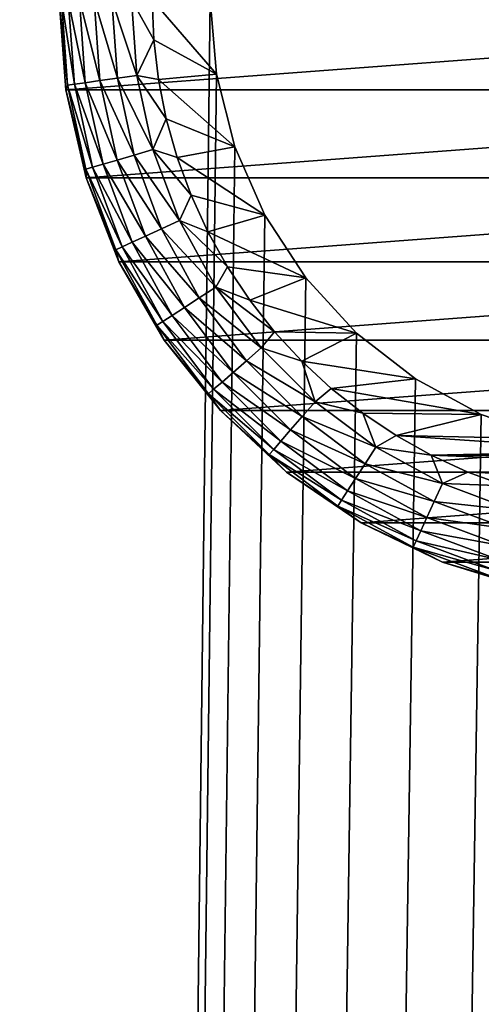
# Model space of a CAD drawing. Extents: x 0 to 500, y -78 to 1786.
# Tile 144 of 195: x 31 to 41, y 1649 to 1670. Entities that reach past the tile are written whole.
import ezdxf

# ---------------------------------------------------------------- set-up
doc = ezdxf.new("R2010")
doc.units = 0
doc.header["$LTSCALE"] = 52.148148
for name, color, linetype in [('114', 7, 'CONTINUOUS'), ('119', 7, 'CONTINUOUS'), ('120', 7, 'CONTINUOUS'), ('122', 7, 'CONTINUOUS'), ('128', 7, 'CONTINUOUS'), ('4', 7, 'CONTINUOUS'), ('6', 7, 'CONTINUOUS')]:
    doc.layers.add(name, color=color, linetype=linetype)

msp = doc.modelspace()

# ---------------------------------------------------------------- linework, layer by layer
at = {"layer": '114', "color": 7, "linetype": 'CONTINUOUS'}
for points in [[(35.25, 1670.2, 15), (35.383, 1668.595, 15), (35.25, 1670.2, 26), (35.25, 1670.2, 15)], [(35.25, 1670.2, 26), (35.383, 1668.595, 15), (35.383, 1668.595, 26), (35.25, 1670.2, 26)], [(35.383, 1668.595, 15), (35.778, 1667.034, 15), (35.383, 1668.595, 26), (35.383, 1668.595, 15)], [(35.383, 1668.595, 26), (35.778, 1667.034, 15), (35.778, 1667.034, 26), (35.383, 1668.595, 26)], [(35.778, 1667.034, 15), (36.425, 1665.56, 15), (35.778, 1667.034, 26), (35.778, 1667.034, 15)], [(35.778, 1667.034, 26), (36.425, 1665.56, 15), (36.425, 1665.56, 26), (35.778, 1667.034, 26)], [(36.425, 1665.56, 15), (37.306, 1664.212, 15), (36.425, 1665.56, 26), (36.425, 1665.56, 15)], [(36.425, 1665.56, 26), (37.306, 1664.212, 15), (37.306, 1664.212, 26), (36.425, 1665.56, 26)], [(37.306, 1664.212, 15), (38.396, 1663.027, 15), (37.306, 1664.212, 26), (37.306, 1664.212, 15)], [(37.306, 1664.212, 26), (38.396, 1663.027, 15), (38.396, 1663.027, 26), (37.306, 1664.212, 26)], [(38.396, 1663.027, 15), (39.667, 1662.038, 15), (38.396, 1663.027, 26), (38.396, 1663.027, 15)], [(38.396, 1663.027, 26), (39.667, 1662.038, 15), (39.667, 1662.038, 26), (38.396, 1663.027, 26)], [(39.667, 1662.038, 15), (41.083, 1661.271, 15), (39.667, 1662.038, 26), (39.667, 1662.038, 15)], [(39.667, 1662.038, 26), (41.083, 1661.271, 15), (41.083, 1661.271, 26), (39.667, 1662.038, 26)], [(41.083, 1661.271, 15), (42.606, 1660.748, 15), (41.083, 1661.271, 26), (41.083, 1661.271, 15)], [(41.083, 1661.271, 26), (42.606, 1660.748, 15), (42.606, 1660.748, 26), (41.083, 1661.271, 26)]]:
    msp.add_3dface(points, dxfattribs=at)
at = {"layer": '119', "color": 7, "linetype": 'CONTINUOUS'}
for points in [[(35.25, 1670.2, 26), (35.383, 1668.595, 26), (34, 1670.2, 26), (35.25, 1670.2, 26)], [(34, 1670.2, 26), (35.383, 1668.595, 26), (34.034, 1669.337, 26), (34, 1670.2, 26)], [(34.034, 1669.337, 26), (35.383, 1668.595, 26), (34.135, 1668.479, 26), (34.034, 1669.337, 26)], [(35.383, 1668.595, 26), (35.778, 1667.034, 26), (34.135, 1668.479, 26), (35.383, 1668.595, 26)], [(34.135, 1668.479, 26), (35.778, 1667.034, 26), (34.304, 1667.632, 26), (34.135, 1668.479, 26)], [(34.304, 1667.632, 26), (35.778, 1667.034, 26), (34.538, 1666.801, 26), (34.304, 1667.632, 26)], [(35.778, 1667.034, 26), (36.425, 1665.56, 26), (34.538, 1666.801, 26), (35.778, 1667.034, 26)], [(34.538, 1666.801, 26), (36.425, 1665.56, 26), (34.837, 1665.991, 26), (34.538, 1666.801, 26)], [(34.837, 1665.991, 26), (36.425, 1665.56, 26), (35.199, 1665.206, 26), (34.837, 1665.991, 26)], [(36.425, 1665.56, 26), (37.306, 1664.212, 26), (35.199, 1665.206, 26), (36.425, 1665.56, 26)], [(35.199, 1665.206, 26), (37.306, 1664.212, 26), (35.621, 1664.453, 26), (35.199, 1665.206, 26)], [(35.621, 1664.453, 26), (37.306, 1664.212, 26), (36.101, 1663.734, 26), (35.621, 1664.453, 26)], [(37.306, 1664.212, 26), (38.396, 1663.027, 26), (36.101, 1663.734, 26), (37.306, 1664.212, 26)], [(36.101, 1663.734, 26), (38.396, 1663.027, 26), (36.636, 1663.056, 26), (36.101, 1663.734, 26)], [(36.636, 1663.056, 26), (38.396, 1663.027, 26), (37.222, 1662.422, 26), (36.636, 1663.056, 26)], [(38.396, 1663.027, 26), (39.667, 1662.038, 26), (37.222, 1662.422, 26), (38.396, 1663.027, 26)], [(37.222, 1662.422, 26), (39.667, 1662.038, 26), (37.856, 1661.836, 26), (37.222, 1662.422, 26)], [(39.667, 1662.038, 26), (41.083, 1661.271, 26), (37.856, 1661.836, 26), (39.667, 1662.038, 26)], [(37.856, 1661.836, 26), (41.083, 1661.271, 26), (38.534, 1661.301, 26), (37.856, 1661.836, 26)], [(38.534, 1661.301, 26), (41.083, 1661.271, 26), (39.253, 1660.821, 26), (38.534, 1661.301, 26)], [(41.083, 1661.271, 26), (42.606, 1660.748, 26), (39.253, 1660.821, 26), (41.083, 1661.271, 26)], [(42.606, 1660.748, 26), (44.195, 1660.483, 26), (39.253, 1660.821, 26), (42.606, 1660.748, 26)], [(39.253, 1660.821, 26), (44.195, 1660.483, 26), (40.006, 1660.399, 26), (39.253, 1660.821, 26)], [(40.006, 1660.399, 26), (44.195, 1660.483, 26), (49.994, 1660.399, 26), (40.006, 1660.399, 26)], [(40.79, 1660.037, 26), (40.006, 1660.399, 26), (49.21, 1660.037, 26), (40.79, 1660.037, 26)], [(49.21, 1660.037, 26), (40.006, 1660.399, 26), (49.994, 1660.399, 26), (49.21, 1660.037, 26)], [(41.601, 1659.738, 26), (40.79, 1660.037, 26), (48.399, 1659.738, 26), (41.601, 1659.738, 26)], [(48.399, 1659.738, 26), (40.79, 1660.037, 26), (49.21, 1660.037, 26), (48.399, 1659.738, 26)]]:
    msp.add_3dface(points, dxfattribs=at)
at = {"layer": '120', "color": 7, "linetype": 'CONTINUOUS'}
for points in [[(32.145, 1668.262, 76), (58, 1670.2, 76), (32, 1670.2, 76), (32.145, 1668.262, 76)], [(57.855, 1668.262, 76), (58, 1670.2, 76), (32.145, 1668.262, 76), (57.855, 1668.262, 76)], [(32.578, 1666.368, 76), (57.855, 1668.262, 76), (32.145, 1668.262, 76), (32.578, 1666.368, 76)], [(57.422, 1666.368, 76), (57.855, 1668.262, 76), (32.578, 1666.368, 76), (57.422, 1666.368, 76)], [(33.287, 1664.56, 76), (57.422, 1666.368, 76), (32.578, 1666.368, 76), (33.287, 1664.56, 76)], [(56.713, 1664.56, 76), (57.422, 1666.368, 76), (33.287, 1664.56, 76), (56.713, 1664.56, 76)], [(34.259, 1662.877, 76), (56.713, 1664.56, 76), (33.287, 1664.56, 76), (34.259, 1662.877, 76)], [(55.741, 1662.877, 76), (56.713, 1664.56, 76), (34.259, 1662.877, 76), (55.741, 1662.877, 76)], [(35.47, 1661.358, 76), (55.741, 1662.877, 76), (34.259, 1662.877, 76), (35.47, 1661.358, 76)], [(54.53, 1661.358, 76), (55.741, 1662.877, 76), (35.47, 1661.358, 76), (54.53, 1661.358, 76)], [(36.895, 1660.036, 76), (54.53, 1661.358, 76), (35.47, 1661.358, 76), (36.895, 1660.036, 76)], [(53.105, 1660.036, 76), (54.53, 1661.358, 76), (36.895, 1660.036, 76), (53.105, 1660.036, 76)], [(38.5, 1658.942, 76), (53.105, 1660.036, 76), (36.895, 1660.036, 76), (38.5, 1658.942, 76)], [(51.5, 1658.942, 76), (53.105, 1660.036, 76), (38.5, 1658.942, 76), (51.5, 1658.942, 76)], [(40.251, 1658.099, 76), (51.5, 1658.942, 76), (38.5, 1658.942, 76), (40.251, 1658.099, 76)], [(49.749, 1658.099, 76), (51.5, 1658.942, 76), (40.251, 1658.099, 76), (49.749, 1658.099, 76)], [(42.107, 1657.526, 76), (49.749, 1658.099, 76), (40.251, 1658.099, 76), (42.107, 1657.526, 76)]]:
    msp.add_3dface(points, dxfattribs=at)
at = {"layer": '122', "color": 7, "linetype": 'CONTINUOUS'}
for points in [[(32.145, 1668.262, 76), (32, 1670.2, 76), (32.145, 1668.262, 28), (32.145, 1668.262, 76)], [(32, 1670.2, 76), (32, 1670.2, 28), (32.145, 1668.262, 28), (32, 1670.2, 76)], [(32.578, 1666.368, 76), (32.145, 1668.262, 76), (32.578, 1666.368, 28), (32.578, 1666.368, 76)], [(32.578, 1666.368, 28), (32.145, 1668.262, 76), (32.145, 1668.262, 28), (32.578, 1666.368, 28)], [(33.287, 1664.56, 76), (32.578, 1666.368, 76), (33.287, 1664.56, 28), (33.287, 1664.56, 76)], [(33.287, 1664.56, 28), (32.578, 1666.368, 76), (32.578, 1666.368, 28), (33.287, 1664.56, 28)], [(34.259, 1662.877, 76), (33.287, 1664.56, 76), (34.259, 1662.877, 28), (34.259, 1662.877, 76)], [(34.259, 1662.877, 28), (33.287, 1664.56, 76), (33.287, 1664.56, 28), (34.259, 1662.877, 28)], [(35.47, 1661.358, 76), (34.259, 1662.877, 76), (35.47, 1661.358, 28), (35.47, 1661.358, 76)], [(35.47, 1661.358, 28), (34.259, 1662.877, 76), (34.259, 1662.877, 28), (35.47, 1661.358, 28)], [(36.895, 1660.036, 76), (35.47, 1661.358, 76), (36.895, 1660.036, 28), (36.895, 1660.036, 76)], [(36.895, 1660.036, 28), (35.47, 1661.358, 76), (35.47, 1661.358, 28), (36.895, 1660.036, 28)], [(38.5, 1658.942, 76), (36.895, 1660.036, 76), (38.5, 1658.942, 28), (38.5, 1658.942, 76)], [(38.5, 1658.942, 28), (36.895, 1660.036, 76), (36.895, 1660.036, 28), (38.5, 1658.942, 28)], [(40.251, 1658.099, 76), (38.5, 1658.942, 76), (40.251, 1658.099, 28), (40.251, 1658.099, 76)], [(40.251, 1658.099, 28), (38.5, 1658.942, 76), (38.5, 1658.942, 28), (40.251, 1658.099, 28)], [(42.107, 1657.526, 76), (40.251, 1658.099, 76), (42.107, 1657.526, 28), (42.107, 1657.526, 76)], [(42.107, 1657.526, 28), (40.251, 1658.099, 76), (40.251, 1658.099, 28), (42.107, 1657.526, 28)]]:
    msp.add_3dface(points, dxfattribs=at)
at = {"layer": '128', "color": 7, "linetype": 'CONTINUOUS'}
for points in [[(32.145, 1668.262, 28), (32, 1670.2, 28), (32.181, 1668.357, 27.557), (32.145, 1668.262, 28)], [(32, 1670.2, 28), (32.05, 1670.2, 27.557), (32.181, 1668.357, 27.557), (32, 1670.2, 28)], [(32.197, 1670.2, 27.134), (32.328, 1668.378, 27.134), (32.05, 1670.2, 27.557), (32.197, 1670.2, 27.134)], [(32.05, 1670.2, 27.557), (32.328, 1668.378, 27.134), (32.181, 1668.357, 27.557), (32.05, 1670.2, 27.557)], [(32.435, 1670.2, 26.754), (32.563, 1668.412, 26.754), (32.197, 1670.2, 27.134), (32.435, 1670.2, 26.754)], [(32.197, 1670.2, 27.134), (32.563, 1668.412, 26.754), (32.328, 1668.378, 27.134), (32.197, 1670.2, 27.134)], [(32.752, 1670.2, 26.437), (32.877, 1668.457, 26.437), (32.435, 1670.2, 26.754), (32.752, 1670.2, 26.437)], [(32.435, 1670.2, 26.754), (32.877, 1668.457, 26.437), (32.563, 1668.412, 26.754), (32.435, 1670.2, 26.754)], [(33.132, 1670.2, 26.198), (33.253, 1668.511, 26.198), (32.752, 1670.2, 26.437), (33.132, 1670.2, 26.198)], [(32.752, 1670.2, 26.437), (33.253, 1668.511, 26.198), (32.877, 1668.457, 26.437), (32.752, 1670.2, 26.437)], [(33.555, 1670.2, 26.05), (33.671, 1668.571, 26.05), (33.132, 1670.2, 26.198), (33.555, 1670.2, 26.05)], [(33.132, 1670.2, 26.198), (33.671, 1668.571, 26.05), (33.253, 1668.511, 26.198), (33.132, 1670.2, 26.198)], [(34, 1670.2, 26), (34.034, 1669.337, 26), (33.555, 1670.2, 26.05), (34, 1670.2, 26)], [(33.555, 1670.2, 26.05), (34.034, 1669.337, 26), (33.671, 1668.571, 26.05), (33.555, 1670.2, 26.05)], [(34.034, 1669.337, 26), (34.135, 1668.479, 26), (33.671, 1668.571, 26.05), (34.034, 1669.337, 26)], [(32.877, 1668.457, 26.437), (33.248, 1666.749, 26.437), (32.563, 1668.412, 26.754), (32.877, 1668.457, 26.437)], [(33.253, 1668.511, 26.198), (33.613, 1666.856, 26.198), (32.877, 1668.457, 26.437), (33.253, 1668.511, 26.198)], [(32.877, 1668.457, 26.437), (33.613, 1666.856, 26.198), (33.248, 1666.749, 26.437), (32.877, 1668.457, 26.437)], [(33.671, 1668.571, 26.05), (34.019, 1666.976, 26.05), (33.253, 1668.511, 26.198), (33.671, 1668.571, 26.05)], [(33.253, 1668.511, 26.198), (34.019, 1666.976, 26.05), (33.613, 1666.856, 26.198), (33.253, 1668.511, 26.198)], [(34.135, 1668.479, 26), (34.304, 1667.632, 26), (33.671, 1668.571, 26.05), (34.135, 1668.479, 26)], [(33.671, 1668.571, 26.05), (34.304, 1667.632, 26), (34.019, 1666.976, 26.05), (33.671, 1668.571, 26.05)], [(32.145, 1668.262, 28), (32.181, 1668.357, 27.557), (32.574, 1666.551, 27.557), (32.145, 1668.262, 28)], [(32.578, 1666.368, 28), (32.145, 1668.262, 28), (32.574, 1666.551, 27.557), (32.578, 1666.368, 28)], [(32.328, 1668.378, 27.134), (32.716, 1666.593, 27.134), (32.181, 1668.357, 27.557), (32.328, 1668.378, 27.134)], [(32.181, 1668.357, 27.557), (32.716, 1666.593, 27.134), (32.574, 1666.551, 27.557), (32.181, 1668.357, 27.557)], [(32.563, 1668.412, 26.754), (32.944, 1666.66, 26.754), (32.328, 1668.378, 27.134), (32.563, 1668.412, 26.754)], [(32.328, 1668.378, 27.134), (32.944, 1666.66, 26.754), (32.716, 1666.593, 27.134), (32.328, 1668.378, 27.134)], [(32.563, 1668.412, 26.754), (33.248, 1666.749, 26.437), (32.944, 1666.66, 26.754), (32.563, 1668.412, 26.754)], [(34.304, 1667.632, 26), (34.538, 1666.801, 26), (34.019, 1666.976, 26.05), (34.304, 1667.632, 26)], [(34.019, 1666.976, 26.05), (34.589, 1665.446, 26.05), (33.613, 1666.856, 26.198), (34.019, 1666.976, 26.05)], [(34.538, 1666.801, 26), (34.837, 1665.991, 26), (34.019, 1666.976, 26.05), (34.538, 1666.801, 26)], [(34.019, 1666.976, 26.05), (34.837, 1665.991, 26), (34.589, 1665.446, 26.05), (34.019, 1666.976, 26.05)], [(33.613, 1666.856, 26.198), (34.204, 1665.27, 26.198), (33.248, 1666.749, 26.437), (33.613, 1666.856, 26.198)], [(33.613, 1666.856, 26.198), (34.589, 1665.446, 26.05), (34.204, 1665.27, 26.198), (33.613, 1666.856, 26.198)], [(32.716, 1666.593, 27.134), (33.354, 1664.882, 27.134), (32.574, 1666.551, 27.557), (32.716, 1666.593, 27.134)], [(32.578, 1666.368, 28), (32.574, 1666.551, 27.557), (33.22, 1664.82, 27.557), (32.578, 1666.368, 28)], [(32.574, 1666.551, 27.557), (33.354, 1664.882, 27.134), (33.22, 1664.82, 27.557), (32.574, 1666.551, 27.557)], [(32.944, 1666.66, 26.754), (33.571, 1664.981, 26.754), (32.716, 1666.593, 27.134), (32.944, 1666.66, 26.754)], [(32.716, 1666.593, 27.134), (33.571, 1664.981, 26.754), (33.354, 1664.882, 27.134), (32.716, 1666.593, 27.134)], [(33.248, 1666.749, 26.437), (33.859, 1665.112, 26.437), (32.944, 1666.66, 26.754), (33.248, 1666.749, 26.437)], [(32.944, 1666.66, 26.754), (33.859, 1665.112, 26.437), (33.571, 1664.981, 26.754), (32.944, 1666.66, 26.754)], [(33.248, 1666.749, 26.437), (34.204, 1665.27, 26.198), (33.859, 1665.112, 26.437), (33.248, 1666.749, 26.437)], [(33.287, 1664.56, 28), (32.578, 1666.368, 28), (33.22, 1664.82, 27.557), (33.287, 1664.56, 28)], [(34.837, 1665.991, 26), (35.199, 1665.206, 26), (34.589, 1665.446, 26.05), (34.837, 1665.991, 26)], [(34.589, 1665.446, 26.05), (35.372, 1664.012, 26.05), (34.204, 1665.27, 26.198), (34.589, 1665.446, 26.05)], [(35.199, 1665.206, 26), (35.621, 1664.453, 26), (34.589, 1665.446, 26.05), (35.199, 1665.206, 26)], [(34.589, 1665.446, 26.05), (35.621, 1664.453, 26), (35.372, 1664.012, 26.05), (34.589, 1665.446, 26.05)], [(33.859, 1665.112, 26.437), (34.697, 1663.578, 26.437), (33.571, 1664.981, 26.754), (33.859, 1665.112, 26.437)], [(34.204, 1665.27, 26.198), (35.016, 1663.784, 26.198), (33.859, 1665.112, 26.437), (34.204, 1665.27, 26.198)], [(33.859, 1665.112, 26.437), (35.016, 1663.784, 26.198), (34.697, 1663.578, 26.437), (33.859, 1665.112, 26.437)], [(34.204, 1665.27, 26.198), (35.372, 1664.012, 26.05), (35.016, 1663.784, 26.198), (34.204, 1665.27, 26.198)], [(33.354, 1664.882, 27.134), (34.23, 1663.278, 27.134), (33.22, 1664.82, 27.557), (33.354, 1664.882, 27.134)], [(33.571, 1664.981, 26.754), (34.43, 1663.407, 26.754), (33.354, 1664.882, 27.134), (33.571, 1664.981, 26.754)], [(33.354, 1664.882, 27.134), (34.43, 1663.407, 26.754), (34.23, 1663.278, 27.134), (33.354, 1664.882, 27.134)], [(33.571, 1664.981, 26.754), (34.697, 1663.578, 26.437), (34.43, 1663.407, 26.754), (33.571, 1664.981, 26.754)], [(33.287, 1664.56, 28), (33.22, 1664.82, 27.557), (34.105, 1663.199, 27.557), (33.287, 1664.56, 28)], [(33.22, 1664.82, 27.557), (34.23, 1663.278, 27.134), (34.105, 1663.199, 27.557), (33.22, 1664.82, 27.557)], [(34.259, 1662.877, 28), (33.287, 1664.56, 28), (34.105, 1663.199, 27.557), (34.259, 1662.877, 28)], [(35.621, 1664.453, 26), (36.101, 1663.734, 26), (35.372, 1664.012, 26.05), (35.621, 1664.453, 26)], [(35.372, 1664.012, 26.05), (36.35, 1662.705, 26.05), (35.016, 1663.784, 26.198), (35.372, 1664.012, 26.05)], [(36.101, 1663.734, 26), (36.636, 1663.056, 26), (35.372, 1664.012, 26.05), (36.101, 1663.734, 26)], [(35.372, 1664.012, 26.05), (36.636, 1663.056, 26), (36.35, 1662.705, 26.05), (35.372, 1664.012, 26.05)], [(35.016, 1663.784, 26.198), (36.031, 1662.428, 26.198), (34.697, 1663.578, 26.437), (35.016, 1663.784, 26.198)], [(35.016, 1663.784, 26.198), (36.35, 1662.705, 26.05), (36.031, 1662.428, 26.198), (35.016, 1663.784, 26.198)], [(34.43, 1663.407, 26.754), (35.504, 1661.972, 26.754), (34.23, 1663.278, 27.134), (34.43, 1663.407, 26.754)], [(34.697, 1663.578, 26.437), (35.744, 1662.179, 26.437), (34.43, 1663.407, 26.754), (34.697, 1663.578, 26.437)], [(34.43, 1663.407, 26.754), (35.744, 1662.179, 26.437), (35.504, 1661.972, 26.754), (34.43, 1663.407, 26.754)], [(34.697, 1663.578, 26.437), (36.031, 1662.428, 26.198), (35.744, 1662.179, 26.437), (34.697, 1663.578, 26.437)], [(34.23, 1663.278, 27.134), (35.324, 1661.816, 27.134), (34.105, 1663.199, 27.557), (34.23, 1663.278, 27.134)], [(34.259, 1662.877, 28), (34.105, 1663.199, 27.557), (35.213, 1661.719, 27.557), (34.259, 1662.877, 28)], [(34.105, 1663.199, 27.557), (35.324, 1661.816, 27.134), (35.213, 1661.719, 27.557), (34.105, 1663.199, 27.557)], [(34.23, 1663.278, 27.134), (35.504, 1661.972, 26.754), (35.324, 1661.816, 27.134), (34.23, 1663.278, 27.134)], [(36.636, 1663.056, 26), (37.222, 1662.422, 26), (36.35, 1662.705, 26.05), (36.636, 1663.056, 26)], [(35.47, 1661.358, 28), (34.259, 1662.877, 28), (35.213, 1661.719, 27.557), (35.47, 1661.358, 28)], [(36.35, 1662.705, 26.05), (37.505, 1661.55, 26.05), (36.031, 1662.428, 26.198), (36.35, 1662.705, 26.05)], [(36.35, 1662.705, 26.05), (37.222, 1662.422, 26), (37.505, 1661.55, 26.05), (36.35, 1662.705, 26.05)], [(36.031, 1662.428, 26.198), (37.228, 1661.231, 26.198), (35.744, 1662.179, 26.437), (36.031, 1662.428, 26.198)], [(36.031, 1662.428, 26.198), (37.505, 1661.55, 26.05), (37.228, 1661.231, 26.198), (36.031, 1662.428, 26.198)], [(37.222, 1662.422, 26), (37.856, 1661.836, 26), (37.505, 1661.55, 26.05), (37.222, 1662.422, 26)], [(35.744, 1662.179, 26.437), (36.979, 1660.944, 26.437), (35.504, 1661.972, 26.754), (35.744, 1662.179, 26.437)], [(35.744, 1662.179, 26.437), (37.228, 1661.231, 26.198), (36.979, 1660.944, 26.437), (35.744, 1662.179, 26.437)], [(35.504, 1661.972, 26.754), (36.772, 1660.704, 26.754), (35.324, 1661.816, 27.134), (35.504, 1661.972, 26.754)], [(35.504, 1661.972, 26.754), (36.979, 1660.944, 26.437), (36.772, 1660.704, 26.754), (35.504, 1661.972, 26.754)], [(35.324, 1661.816, 27.134), (36.616, 1660.524, 27.134), (35.213, 1661.719, 27.557), (35.324, 1661.816, 27.134)], [(35.47, 1661.358, 28), (35.213, 1661.719, 27.557), (36.519, 1660.413, 27.557), (35.47, 1661.358, 28)], [(35.213, 1661.719, 27.557), (36.616, 1660.524, 27.134), (36.519, 1660.413, 27.557), (35.213, 1661.719, 27.557)], [(35.324, 1661.816, 27.134), (36.772, 1660.704, 26.754), (36.616, 1660.524, 27.134), (35.324, 1661.816, 27.134)], [(37.856, 1661.836, 26), (38.534, 1661.301, 26), (37.505, 1661.55, 26.05), (37.856, 1661.836, 26)], [(37.505, 1661.55, 26.05), (38.812, 1660.572, 26.05), (37.228, 1661.231, 26.198), (37.505, 1661.55, 26.05)], [(37.505, 1661.55, 26.05), (38.534, 1661.301, 26), (38.812, 1660.572, 26.05), (37.505, 1661.55, 26.05)], [(36.895, 1660.036, 28), (35.47, 1661.358, 28), (36.519, 1660.413, 27.557), (36.895, 1660.036, 28)], [(38.534, 1661.301, 26), (39.253, 1660.821, 26), (38.812, 1660.572, 26.05), (38.534, 1661.301, 26)], [(37.228, 1661.231, 26.198), (38.584, 1660.216, 26.198), (36.979, 1660.944, 26.437), (37.228, 1661.231, 26.198)], [(37.228, 1661.231, 26.198), (38.812, 1660.572, 26.05), (38.584, 1660.216, 26.198), (37.228, 1661.231, 26.198)], [(36.979, 1660.944, 26.437), (38.378, 1659.897, 26.437), (36.772, 1660.704, 26.754), (36.979, 1660.944, 26.437)], [(36.979, 1660.944, 26.437), (38.584, 1660.216, 26.198), (38.378, 1659.897, 26.437), (36.979, 1660.944, 26.437)], [(36.772, 1660.704, 26.754), (38.207, 1659.63, 26.754), (36.616, 1660.524, 27.134), (36.772, 1660.704, 26.754)], [(36.772, 1660.704, 26.754), (38.378, 1659.897, 26.437), (38.207, 1659.63, 26.754), (36.772, 1660.704, 26.754)], [(39.253, 1660.821, 26), (40.006, 1660.399, 26), (38.812, 1660.572, 26.05), (39.253, 1660.821, 26)], [(36.616, 1660.524, 27.134), (38.078, 1659.43, 27.134), (36.519, 1660.413, 27.557), (36.616, 1660.524, 27.134)], [(36.895, 1660.036, 28), (36.519, 1660.413, 27.557), (37.999, 1659.305, 27.557), (36.895, 1660.036, 28)], [(36.519, 1660.413, 27.557), (38.078, 1659.43, 27.134), (37.999, 1659.305, 27.557), (36.519, 1660.413, 27.557)], [(36.616, 1660.524, 27.134), (38.207, 1659.63, 26.754), (38.078, 1659.43, 27.134), (36.616, 1660.524, 27.134)], [(38.812, 1660.572, 26.05), (40.246, 1659.789, 26.05), (38.584, 1660.216, 26.198), (38.812, 1660.572, 26.05)], [(38.812, 1660.572, 26.05), (40.006, 1660.399, 26), (40.246, 1659.789, 26.05), (38.812, 1660.572, 26.05)], [(38.584, 1660.216, 26.198), (40.07, 1659.404, 26.198), (38.378, 1659.897, 26.437), (38.584, 1660.216, 26.198)], [(38.584, 1660.216, 26.198), (40.246, 1659.789, 26.05), (40.07, 1659.404, 26.198), (38.584, 1660.216, 26.198)], [(40.006, 1660.399, 26), (40.79, 1660.037, 26), (40.246, 1659.789, 26.05), (40.006, 1660.399, 26)], [(38.5, 1658.942, 28), (36.895, 1660.036, 28), (37.999, 1659.305, 27.557), (38.5, 1658.942, 28)], [(40.79, 1660.037, 26), (41.601, 1659.738, 26), (40.246, 1659.789, 26.05), (40.79, 1660.037, 26)], [(38.378, 1659.897, 26.437), (39.912, 1659.059, 26.437), (38.207, 1659.63, 26.754), (38.378, 1659.897, 26.437)], [(38.378, 1659.897, 26.437), (40.07, 1659.404, 26.198), (39.912, 1659.059, 26.437), (38.378, 1659.897, 26.437)], [(40.246, 1659.789, 26.05), (41.776, 1659.219, 26.05), (40.07, 1659.404, 26.198), (40.246, 1659.789, 26.05)], [(40.246, 1659.789, 26.05), (41.601, 1659.738, 26), (41.776, 1659.219, 26.05), (40.246, 1659.789, 26.05)], [(38.207, 1659.63, 26.754), (39.781, 1658.771, 26.754), (38.078, 1659.43, 27.134), (38.207, 1659.63, 26.754)], [(38.207, 1659.63, 26.754), (39.912, 1659.059, 26.437), (39.781, 1658.771, 26.754), (38.207, 1659.63, 26.754)], [(38.078, 1659.43, 27.134), (39.682, 1658.554, 27.134), (37.999, 1659.305, 27.557), (38.078, 1659.43, 27.134)], [(38.078, 1659.43, 27.134), (39.781, 1658.771, 26.754), (39.682, 1658.554, 27.134), (38.078, 1659.43, 27.134)], [(40.07, 1659.404, 26.198), (41.656, 1658.813, 26.198), (39.912, 1659.059, 26.437), (40.07, 1659.404, 26.198)], [(40.07, 1659.404, 26.198), (41.776, 1659.219, 26.05), (41.656, 1658.813, 26.198), (40.07, 1659.404, 26.198)], [(38.5, 1658.942, 28), (37.999, 1659.305, 27.557), (39.62, 1658.42, 27.557), (38.5, 1658.942, 28)], [(37.999, 1659.305, 27.557), (39.682, 1658.554, 27.134), (39.62, 1658.42, 27.557), (37.999, 1659.305, 27.557)], [(40.251, 1658.099, 28), (38.5, 1658.942, 28), (39.62, 1658.42, 27.557), (40.251, 1658.099, 28)], [(39.912, 1659.059, 26.437), (41.549, 1658.448, 26.437), (39.781, 1658.771, 26.754), (39.912, 1659.059, 26.437)], [(39.912, 1659.059, 26.437), (41.656, 1658.813, 26.198), (41.549, 1658.448, 26.437), (39.912, 1659.059, 26.437)], [(39.781, 1658.771, 26.754), (41.46, 1658.144, 26.754), (39.682, 1658.554, 27.134), (39.781, 1658.771, 26.754)], [(39.781, 1658.771, 26.754), (41.549, 1658.448, 26.437), (41.46, 1658.144, 26.754), (39.781, 1658.771, 26.754)], [(39.682, 1658.554, 27.134), (41.393, 1657.916, 27.134), (39.62, 1658.42, 27.557), (39.682, 1658.554, 27.134)], [(39.682, 1658.554, 27.134), (41.46, 1658.144, 26.754), (41.393, 1657.916, 27.134), (39.682, 1658.554, 27.134)], [(40.251, 1658.099, 28), (39.62, 1658.42, 27.557), (41.351, 1657.774, 27.557), (40.251, 1658.099, 28)], [(39.62, 1658.42, 27.557), (41.393, 1657.916, 27.134), (41.351, 1657.774, 27.557), (39.62, 1658.42, 27.557)], [(42.107, 1657.526, 28), (40.251, 1658.099, 28), (41.351, 1657.774, 27.557), (42.107, 1657.526, 28)]]:
    msp.add_3dface(points, dxfattribs=at)
at = {"layer": '4', "color": 7, "linetype": 'CONTINUOUS'}
for points in [[(75, 1778.4, -15), (75, 2, -15), (15, 1778.4, -15), (75, 1778.4, -15)], [(15, 1778.4, -15), (75, 2, -15), (15, 2, -15), (15, 1778.4, -15)]]:
    msp.add_3dface(points, dxfattribs=at)
at = {"layer": '6', "color": 7, "linetype": 'CONTINUOUS'}
for points in [[(15, 1778.4, 15), (15, 2, 15), (35.25, 1670.2, 15), (15, 1778.4, 15)], [(35.25, 1670.2, 15), (15, 2, 15), (35.383, 1668.595, 15), (35.25, 1670.2, 15)], [(35.383, 1668.595, 15), (15, 2, 15), (35.778, 1667.034, 15), (35.383, 1668.595, 15)], [(35.778, 1667.034, 15), (15, 2, 15), (36.425, 1665.56, 15), (35.778, 1667.034, 15)], [(36.425, 1665.56, 15), (15, 2, 15), (37.306, 1664.212, 15), (36.425, 1665.56, 15)], [(37.306, 1664.212, 15), (15, 2, 15), (38.396, 1663.027, 15), (37.306, 1664.212, 15)], [(38.396, 1663.027, 15), (15, 2, 15), (39.667, 1662.038, 15), (38.396, 1663.027, 15)], [(39.667, 1662.038, 15), (15, 2, 15), (41.083, 1661.271, 15), (39.667, 1662.038, 15)], [(41.083, 1661.271, 15), (15, 2, 15), (42.606, 1660.748, 15), (41.083, 1661.271, 15)], [(42.606, 1660.748, 15), (15, 2, 15), (44.195, 1660.483, 15), (42.606, 1660.748, 15)], [(44.195, 1660.483, 15), (15, 2, 15), (45.805, 1660.483, 15), (44.195, 1660.483, 15)], [(45.805, 1660.483, 15), (15, 2, 15), (35.383, 111.805, 15), (45.805, 1660.483, 15)], [(35.778, 113.366, 15), (45.805, 1660.483, 15), (35.383, 111.805, 15), (35.778, 113.366, 15)], [(36.425, 114.84, 15), (45.805, 1660.483, 15), (35.778, 113.366, 15), (36.425, 114.84, 15)], [(37.306, 116.189, 15), (45.805, 1660.483, 15), (36.425, 114.84, 15), (37.306, 116.189, 15)], [(38.397, 117.373, 15), (45.805, 1660.483, 15), (37.306, 116.189, 15), (38.397, 117.373, 15)], [(39.667, 118.362, 15), (45.805, 1660.483, 15), (38.397, 117.373, 15), (39.667, 118.362, 15)], [(41.084, 119.129, 15), (45.805, 1660.483, 15), (39.667, 118.362, 15), (41.084, 119.129, 15)]]:
    msp.add_3dface(points, dxfattribs=at)

doc.saveas('drawing.dxf')
